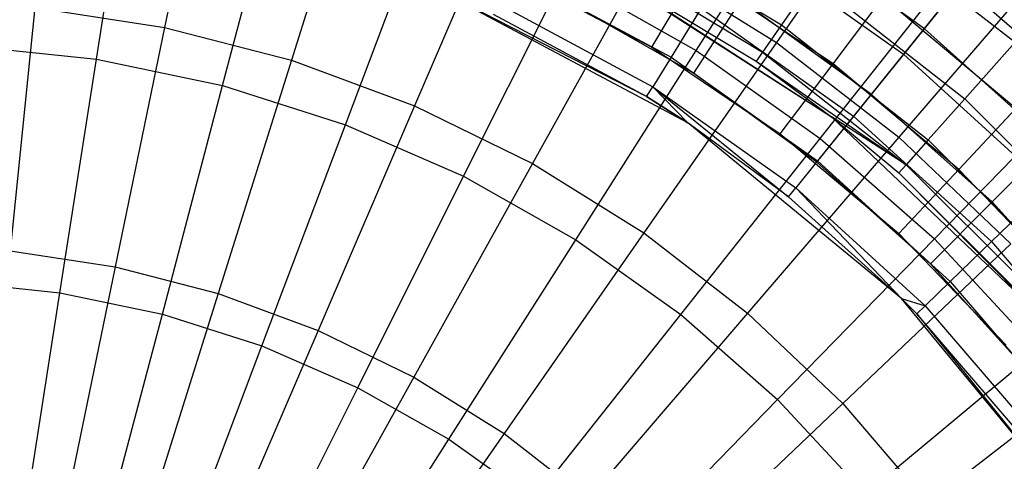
# Model space of a CAD drawing. Extents: x 0.1 to 16.1, y -7 to 7.
# Tile 82 of 108: x 8.21 to 9.308, y 0.932 to 1.425. Entities that reach past the tile are written whole.
import ezdxf

# ---------------------------------------------------------------- set-up
doc = ezdxf.new("R2010")
doc.units = 0
doc.header["$LTSCALE"] = 2.54
doc.layers.get('0').update_dxf_attribs({"color": 13, "linetype": 'CONTINUOUS'})

# ---------------------------------------------------------------- blocks, each defined once
blk = doc.blocks.new('DROPS_WOOD_C_PM_STL')
at = {"color": 0}
for p, q in [((8.4232, 1.6702, 2.6502), (8.3711, 1.4164, 2.5009)), ((8.4232, 1.6702, 2.6502), (8.3711, 1.4164, 2.5009)), ((8.2951, 1.3809, 2.5884), (8.3336, 1.6284, 2.7325)), ((8.2951, 1.3809, 2.5884), (8.3336, 1.6284, 2.7325)), ((8.5904, 1.6269, 2.6502), (8.5129, 1.3797, 2.5009)), ((8.5904, 1.6269, 2.6502), (8.5129, 1.3797, 2.5009)), ((8.4359, 1.3515, 2.5884), (8.4997, 1.5937, 2.7325)), ((8.4359, 1.3515, 2.5884), (8.4997, 1.5937, 2.7325)), ((9.1925, 1.5983, 2.8255), (9.054, 1.3994, 2.6502)), ((9.1925, 1.5983, 2.8255), (9.054, 1.3994, 2.6502)), ((8.9645, 1.3906, 2.7325), (9.0903, 1.5883, 2.9016)), ((8.9645, 1.3906, 2.7325), (9.0903, 1.5883, 2.9016)), ((8.7524, 1.5669, 2.6502), (8.6502, 1.3288, 2.5009)), ((8.7524, 1.5669, 2.6502), (8.6502, 1.3288, 2.5009)), ((8.573, 1.3077, 2.5884), (8.6614, 1.5421, 2.7325)), ((8.573, 1.3077, 2.5884), (8.6614, 1.5421, 2.7325)), ((9.1425, 1.5393, 8.071), (9.3203, 1.4, 8.071)), ((9.1425, 1.5393, 8.071), (9.3203, 1.4, 8.071)), ((8.8814, 1.5269, 8.5026), (9.0596, 1.4192, 8.5026)), ((8.8814, 1.5269, 8.5026), (9.0596, 1.4192, 8.5026)), ((9.2192, 1.4147, 15.9949), (9.0651, 1.526, 15.9949)), ((9.2192, 1.4147, 15.9949), (9.0651, 1.526, 15.9949)), ((9.0169, 1.5131, 8.0289), (9.1957, 1.3865, 8.0289)), ((9.0169, 1.5131, 8.0289), (9.1957, 1.3865, 8.0289)), ((8.9075, 1.4908, 2.6502), (8.7817, 1.2643, 2.5009)), ((8.9075, 1.4908, 2.6502), (8.7817, 1.2643, 2.5009)), ((8.8475, 1.4888, 10.1681), (9.1154, 1.3166, 10.1681)), ((8.8475, 1.4888, 10.1681), (9.1154, 1.3166, 10.1681)), ((8.8642, 1.4941, 8.7278), (9.0385, 1.3887, 8.7278)), ((8.8642, 1.4941, 8.7278), (9.0385, 1.3887, 8.7278)), ((8.9075, 1.4908, 2.6502), (9.054, 1.3994, 2.6502)), ((8.9075, 1.4908, 2.6502), (9.054, 1.3994, 2.6502)), ((8.7048, 1.2501, 2.5884), (8.8168, 1.4742, 2.7325)), ((8.7048, 1.2501, 2.5884), (8.8168, 1.4742, 2.7325)), ((8.7599, 1.4779, 8.4811), (8.9364, 1.3831, 8.4811)), ((8.7599, 1.4779, 8.4811), (8.9364, 1.3831, 8.4811)), ((8.7618, 1.475, 15.973), (8.9148, 1.3942, 15.973)), ((8.7618, 1.475, 15.973), (8.9148, 1.3942, 15.973)), ((8.8168, 1.4742, 2.7325), (8.9645, 1.3906, 2.7325)), ((8.8168, 1.4742, 2.7325), (8.9645, 1.3906, 2.7325)), ((8.8584, 1.4831, 8.9556), (9.0315, 1.3785, 8.9556)), ((8.8584, 1.4831, 8.9556), (9.0315, 1.3785, 8.9556)), ((8.8584, 1.4831, 8.9556), (9.1154, 1.3166, 10.1681)), ((8.8584, 1.4831, 8.9556), (9.1154, 1.3166, 10.1681)), ((8.9148, 1.3942, 15.973), (8.965, 1.4782, 15.962)), ((8.9148, 1.3942, 15.973), (8.965, 1.4782, 15.962)), ((9.1172, 1.3758, 15.962), (8.965, 1.4782, 15.962)), ((9.1172, 1.3758, 15.962), (8.965, 1.4782, 15.962)), ((9.1028, 1.2923, 2.7325), (9.2482, 1.476, 2.9016)), ((9.1028, 1.2923, 2.7325), (9.2482, 1.476, 2.9016)), ((9.3485, 1.4776, 2.8255), (9.1906, 1.2937, 2.6502)), ((9.3485, 1.4776, 2.8255), (9.1906, 1.2937, 2.6502)), ((9.2661, 1.474, 7.8179), (9.1957, 1.3865, 8.0289)), ((9.2661, 1.474, 7.8179), (9.1957, 1.3865, 8.0289)), ((9.2192, 1.4147, 15.9949), (9.2734, 1.482, 15.9487)), ((9.2192, 1.4147, 15.9949), (9.2734, 1.482, 15.9487)), ((9.2482, 1.476, 2.9016), (9.3938, 1.3481, 2.9016)), ((9.2482, 1.476, 2.9016), (9.3938, 1.3481, 2.9016)), ((9.0944, 1.4696, 8.2829), (9.0596, 1.4192, 8.5026)), ((9.0944, 1.4696, 8.2829), (9.0596, 1.4192, 8.5026)), ((9.0944, 1.4696, 8.2829), (9.2641, 1.3366, 8.2829)), ((9.0944, 1.4696, 8.2829), (9.2641, 1.3366, 8.2829)), ((8.9091, 1.3391, 8.9556), (8.6827, 1.4551, 10.0681)), ((8.9091, 1.3391, 8.9556), (8.6827, 1.4551, 10.0681)), ((8.955, 1.3096, 10.0681), (8.6827, 1.4551, 10.0681)), ((8.955, 1.3096, 10.0681), (8.6827, 1.4551, 10.0681)), ((8.7437, 1.4426, 8.7169), (8.916, 1.3501, 8.7169)), ((8.7437, 1.4426, 8.7169), (8.916, 1.3501, 8.7169)), ((8.9613, 1.3653, 16.033), (8.8137, 1.4499, 16.033)), ((8.9613, 1.3653, 16.033), (8.8137, 1.4499, 16.033)), ((9.0142, 1.4472, 16.0234), (8.9613, 1.3653, 16.033)), ((9.0142, 1.4472, 16.0234), (8.9613, 1.3653, 16.033)), ((9.1603, 1.3416, 16.0234), (9.0142, 1.4472, 16.0234)), ((9.1603, 1.3416, 16.0234), (9.0142, 1.4472, 16.0234)), ((9.1172, 1.3758, 15.962), (9.1731, 1.45, 15.9294)), ((9.1172, 1.3758, 15.962), (9.1731, 1.45, 15.9294)), ((9.3211, 1.3256, 15.9294), (9.1731, 1.45, 15.9294)), ((9.3211, 1.3256, 15.9294), (9.1731, 1.45, 15.9294)), ((8.2263, 1.4385, 2.5009), (8.1987, 1.1668, 2.379)), ((8.2263, 1.4385, 2.5009), (8.1987, 1.1668, 2.379)), ((8.2263, 1.4385, 2.5009), (8.3711, 1.4164, 2.5009)), ((8.2263, 1.4385, 2.5009), (8.3711, 1.4164, 2.5009)), ((8.9091, 1.3391, 8.9556), (8.7383, 1.4308, 8.9556)), ((8.9091, 1.3391, 8.9556), (8.7383, 1.4308, 8.9556)), ((8.9702, 1.4377, 8.2508), (8.9364, 1.3831, 8.4811)), ((8.9702, 1.4377, 8.2508), (8.9364, 1.3831, 8.4811)), ((8.9702, 1.4377, 8.2508), (9.1401, 1.3174, 8.2508)), ((8.9702, 1.4377, 8.2508), (9.1401, 1.3174, 8.2508)), ((9.0596, 1.4192, 8.5026), (9.0385, 1.3887, 8.7278)), ((9.0596, 1.4192, 8.5026), (9.0385, 1.3887, 8.7278)), ((9.0596, 1.4192, 8.5026), (9.2235, 1.2908, 8.5026)), ((9.0596, 1.4192, 8.5026), (9.2235, 1.2908, 8.5026)), ((8.3711, 1.4164, 2.5009), (8.3161, 1.1488, 2.379)), ((8.3711, 1.4164, 2.5009), (8.3161, 1.1488, 2.379)), ((8.3711, 1.4164, 2.5009), (8.5129, 1.3797, 2.5009)), ((8.3711, 1.4164, 2.5009), (8.5129, 1.3797, 2.5009)), ((9.1603, 1.3416, 16.0234), (9.2192, 1.4147, 15.9949)), ((9.1603, 1.3416, 16.0234), (9.2192, 1.4147, 15.9949)), ((9.2192, 1.4147, 15.9949), (9.3608, 1.2879, 15.9949)), ((9.2192, 1.4147, 15.9949), (9.3608, 1.2879, 15.9949)), ((8.1519, 1.3957, 2.5884), (8.2951, 1.3809, 2.5884)), ((8.1519, 1.3957, 2.5884), (8.2951, 1.3809, 2.5884)), ((9.054, 1.3994, 2.6502), (8.906, 1.1868, 2.5009)), ((9.054, 1.3994, 2.6502), (8.906, 1.1868, 2.5009)), ((9.054, 1.3994, 2.6502), (9.1906, 1.2937, 2.6502)), ((9.054, 1.3994, 2.6502), (9.1906, 1.2937, 2.6502)), ((9.3203, 1.4, 8.071), (9.2641, 1.3366, 8.2829)), ((9.3203, 1.4, 8.071), (9.2641, 1.3366, 8.2829)), ((8.8301, 1.1792, 2.5884), (8.9645, 1.3906, 2.7325)), ((8.8301, 1.1792, 2.5884), (8.9645, 1.3906, 2.7325)), ((8.9148, 1.3942, 15.973), (9.0582, 1.2976, 15.973)), ((8.9148, 1.3942, 15.973), (9.0582, 1.2976, 15.973)), ((8.9645, 1.3906, 2.7325), (9.1028, 1.2923, 2.7325)), ((8.9645, 1.3906, 2.7325), (9.1028, 1.2923, 2.7325)), ((9.0385, 1.3887, 8.7278), (9.0315, 1.3785, 8.9556)), ((9.0385, 1.3887, 8.7278), (9.0315, 1.3785, 8.9556)), ((9.0385, 1.3887, 8.7278), (9.1989, 1.263, 8.7278)), ((9.0385, 1.3887, 8.7278), (9.1989, 1.263, 8.7278)), ((9.1957, 1.3865, 8.0289), (9.1401, 1.3174, 8.2508)), ((9.1957, 1.3865, 8.0289), (9.1401, 1.3174, 8.2508)), ((9.1957, 1.3865, 8.0289), (9.3577, 1.2389, 8.0289)), ((9.1957, 1.3865, 8.0289), (9.3577, 1.2389, 8.0289)), ((8.2544, 1.12, 2.471), (8.2951, 1.3809, 2.5884)), ((8.2544, 1.12, 2.471), (8.2951, 1.3809, 2.5884)), ((8.2951, 1.3809, 2.5884), (8.4359, 1.3515, 2.5884)), ((8.2951, 1.3809, 2.5884), (8.4359, 1.3515, 2.5884)), ((8.5129, 1.3797, 2.5009), (8.4311, 1.1191, 2.379)), ((8.5129, 1.3797, 2.5009), (8.4311, 1.1191, 2.379)), ((8.5129, 1.3797, 2.5009), (8.6502, 1.3288, 2.5009)), ((8.5129, 1.3797, 2.5009), (8.6502, 1.3288, 2.5009)), ((8.9364, 1.3831, 8.4811), (8.916, 1.3501, 8.7169)), ((8.9364, 1.3831, 8.4811), (8.916, 1.3501, 8.7169)), ((8.9364, 1.3831, 8.4811), (9.0999, 1.2674, 8.4811)), ((8.9364, 1.3831, 8.4811), (9.0999, 1.2674, 8.4811)), ((9.0315, 1.3785, 8.9556), (9.1989, 1.263, 8.7278)), ((9.0315, 1.3785, 8.9556), (9.1989, 1.263, 8.7278)), ((9.0315, 1.3785, 8.9556), (9.1154, 1.3166, 8.9556)), ((9.0315, 1.3785, 8.9556), (9.1154, 1.3166, 8.9556)), ((9.0315, 1.3785, 8.9556), (9.1154, 1.3166, 10.1681)), ((9.0315, 1.3785, 8.9556), (9.1154, 1.3166, 10.1681)), ((9.0582, 1.2976, 15.973), (9.1172, 1.3758, 15.962)), ((9.0582, 1.2976, 15.973), (9.1172, 1.3758, 15.962)), ((9.2575, 1.2577, 15.962), (9.1172, 1.3758, 15.962)), ((9.2575, 1.2577, 15.962), (9.1172, 1.3758, 15.962)), ((9.0992, 1.2657, 16.033), (8.9613, 1.3653, 16.033)), ((9.0992, 1.2657, 16.033), (8.9613, 1.3653, 16.033)), ((8.3687, 1.0961, 2.471), (8.4359, 1.3515, 2.5884)), ((8.3687, 1.0961, 2.471), (8.4359, 1.3515, 2.5884)), ((8.4359, 1.3515, 2.5884), (8.573, 1.3077, 2.5884)), ((8.4359, 1.3515, 2.5884), (8.573, 1.3077, 2.5884)), ((8.9091, 1.3391, 8.9556), (8.916, 1.3501, 8.7169)), ((8.9091, 1.3391, 8.9556), (8.916, 1.3501, 8.7169)), ((8.916, 1.3501, 8.7169), (8.955, 1.3096, 8.9556)), ((8.916, 1.3501, 8.7169), (8.955, 1.3096, 8.9556)), ((8.916, 1.3501, 8.7169), (9.0674, 1.2271, 8.9556)), ((8.916, 1.3501, 8.7169), (9.0674, 1.2271, 8.9556)), ((8.916, 1.3501, 8.7169), (9.0755, 1.2372, 8.7169)), ((8.916, 1.3501, 8.7169), (9.0755, 1.2372, 8.7169)), ((9.0992, 1.2657, 16.033), (9.1603, 1.3416, 16.0234)), ((9.0992, 1.2657, 16.033), (9.1603, 1.3416, 16.0234)), ((9.1603, 1.3416, 16.0234), (9.2947, 1.2214, 16.0234)), ((9.1603, 1.3416, 16.0234), (9.2947, 1.2214, 16.0234)), ((9.2303, 1.1803, 2.7325), (9.3938, 1.3481, 2.9016)), ((9.2303, 1.1803, 2.7325), (9.3938, 1.3481, 2.9016)), ((8.955, 1.3096, 8.9556), (8.9091, 1.3391, 8.9556)), ((8.9091, 1.3391, 8.9556), (8.955, 1.3096, 10.0681)), ((8.955, 1.3096, 8.9556), (8.9091, 1.3391, 8.9556)), ((8.9091, 1.3391, 8.9556), (8.955, 1.3096, 10.0681)), ((9.2641, 1.3366, 8.2829), (9.2235, 1.2908, 8.5026)), ((9.2641, 1.3366, 8.2829), (9.2235, 1.2908, 8.5026)), ((9.2641, 1.3366, 8.2829), (9.4166, 1.1841, 8.2829)), ((9.2641, 1.3366, 8.2829), (9.4166, 1.1841, 8.2829)), ((8.6502, 1.3288, 2.5009), (8.5425, 1.0778, 2.379)), ((8.6502, 1.3288, 2.5009), (8.5425, 1.0778, 2.379)), ((8.6502, 1.3288, 2.5009), (8.7817, 1.2643, 2.5009)), ((8.6502, 1.3288, 2.5009), (8.7817, 1.2643, 2.5009)), ((9.2575, 1.2577, 15.962), (9.3211, 1.3256, 15.9294)), ((9.2575, 1.2577, 15.962), (9.3211, 1.3256, 15.9294)), ((8.4798, 1.0606, 2.471), (8.573, 1.3077, 2.5884)), ((8.4798, 1.0606, 2.471), (8.573, 1.3077, 2.5884)), ((8.573, 1.3077, 2.5884), (8.7048, 1.2501, 2.5884)), ((8.573, 1.3077, 2.5884), (8.7048, 1.2501, 2.5884)), ((9.0674, 1.2271, 8.9556), (8.955, 1.3096, 8.9556)), ((8.955, 1.3096, 8.9556), (8.955, 1.3096, 10.0681)), ((8.955, 1.3096, 8.9556), (8.955, 1.3096, 10.0681)), ((9.0674, 1.2271, 8.9556), (8.955, 1.3096, 8.9556)), ((9.0674, 1.2271, 8.9556), (8.955, 1.3096, 10.0681)), ((9.0674, 1.2271, 8.9556), (8.955, 1.3096, 10.0681)), ((9.1937, 1.1137, 10.0681), (8.955, 1.3096, 10.0681)), ((9.1937, 1.1137, 10.0681), (8.955, 1.3096, 10.0681)), ((9.1401, 1.3174, 8.2508), (9.0999, 1.2674, 8.4811)), ((9.1401, 1.3174, 8.2508), (9.0999, 1.2674, 8.4811)), ((9.1154, 1.3166, 8.9556), (9.1907, 1.2538, 8.9556)), ((9.1989, 1.263, 8.7278), (9.1154, 1.3166, 8.9556)), ((9.1989, 1.263, 8.7278), (9.1154, 1.3166, 8.9556)), ((9.1154, 1.3166, 8.9556), (9.1154, 1.3166, 10.1681)), ((9.1154, 1.3166, 10.1681), (9.1907, 1.2538, 8.9556)), ((9.1154, 1.3166, 8.9556), (9.1907, 1.2538, 8.9556)), ((9.1154, 1.3166, 10.1681), (9.1907, 1.2538, 8.9556)), ((9.1154, 1.3166, 10.1681), (9.3459, 1.0969, 10.1681)), ((9.1154, 1.3166, 8.9556), (9.1154, 1.3166, 10.1681)), ((9.1154, 1.3166, 10.1681), (9.3459, 1.0969, 10.1681)), ((9.1401, 1.3174, 8.2508), (9.2939, 1.1771, 8.2508)), ((9.1401, 1.3174, 8.2508), (9.2939, 1.1771, 8.2508)), ((9.0582, 1.2976, 15.973), (9.1906, 1.1863, 15.973)), ((9.0582, 1.2976, 15.973), (9.1906, 1.1863, 15.973)), ((8.9473, 1.0958, 2.5884), (9.1028, 1.2923, 2.7325)), ((8.9473, 1.0958, 2.5884), (9.1028, 1.2923, 2.7325)), ((9.1906, 1.2937, 2.6502), (9.0219, 1.0971, 2.5009)), ((9.1906, 1.2937, 2.6502), (9.0219, 1.0971, 2.5009)), ((9.1028, 1.2923, 2.7325), (9.2303, 1.1803, 2.7325)), ((9.1028, 1.2923, 2.7325), (9.2303, 1.1803, 2.7325)), ((9.1906, 1.2937, 2.6502), (9.3158, 1.1747, 2.6502)), ((9.1906, 1.2937, 2.6502), (9.3158, 1.1747, 2.6502)), ((9.2235, 1.2908, 8.5026), (9.1989, 1.263, 8.7278)), ((9.2235, 1.2908, 8.5026), (9.1989, 1.263, 8.7278)), ((9.2235, 1.2908, 8.5026), (9.3708, 1.1435, 8.5026)), ((9.2235, 1.2908, 8.5026), (9.3708, 1.1435, 8.5026)), ((9.2947, 1.2214, 16.0234), (9.3608, 1.2879, 15.9949)), ((9.2947, 1.2214, 16.0234), (9.3608, 1.2879, 15.9949)), ((8.7817, 1.2643, 2.5009), (8.6492, 1.0255, 2.379)), ((8.7817, 1.2643, 2.5009), (8.6492, 1.0255, 2.379)), ((8.7817, 1.2643, 2.5009), (8.906, 1.1868, 2.5009)), ((8.7817, 1.2643, 2.5009), (8.906, 1.1868, 2.5009)), ((9.0999, 1.2674, 8.4811), (9.0755, 1.2372, 8.7169)), ((9.0999, 1.2674, 8.4811), (9.0755, 1.2372, 8.7169)), ((9.2259, 1.1522, 16.033), (9.0992, 1.2657, 16.033)), ((9.2259, 1.1522, 16.033), (9.0992, 1.2657, 16.033)), ((9.0999, 1.2674, 8.4811), (9.2479, 1.1325, 8.4811)), ((9.0999, 1.2674, 8.4811), (9.2479, 1.1325, 8.4811)), ((9.1906, 1.1863, 15.973), (9.2575, 1.2577, 15.962)), ((9.1906, 1.1863, 15.973), (9.2575, 1.2577, 15.962)), ((9.1907, 1.2538, 8.9556), (9.1989, 1.263, 8.7278)), ((9.1907, 1.2538, 8.9556), (9.1989, 1.263, 8.7278)), ((9.1907, 1.2538, 8.9556), (9.3338, 1.1107, 8.9556)), ((9.3459, 1.0969, 10.1681), (9.1907, 1.2538, 8.9556)), ((9.3459, 1.0969, 10.1681), (9.1907, 1.2538, 8.9556)), ((9.1907, 1.2538, 8.9556), (9.3338, 1.1107, 8.9556)), ((9.1989, 1.263, 8.7278), (9.343, 1.1189, 8.7278)), ((9.1989, 1.263, 8.7278), (9.343, 1.1189, 8.7278)), ((9.3845, 1.1254, 15.962), (9.2575, 1.2577, 15.962)), ((9.3845, 1.1254, 15.962), (9.2575, 1.2577, 15.962)), ((8.5868, 1.0139, 2.471), (8.7048, 1.2501, 2.5884)), ((8.5868, 1.0139, 2.471), (8.7048, 1.2501, 2.5884)), ((8.7048, 1.2501, 2.5884), (8.8301, 1.1792, 2.5884)), ((8.7048, 1.2501, 2.5884), (8.8301, 1.1792, 2.5884)), ((9.0674, 1.2271, 8.9556), (9.0755, 1.2372, 8.7169)), ((9.0674, 1.2271, 8.9556), (9.0755, 1.2372, 8.7169)), ((9.0755, 1.2372, 8.7169), (9.1937, 1.1137, 8.9556)), ((9.0755, 1.2372, 8.7169), (9.1937, 1.1137, 8.9556)), ((9.0755, 1.2372, 8.7169), (9.22, 1.1054, 8.7169)), ((9.0755, 1.2372, 8.7169), (9.22, 1.1054, 8.7169)), ((9.2939, 1.1771, 8.2508), (9.3577, 1.2389, 8.0289)), ((9.2939, 1.1771, 8.2508), (9.3577, 1.2389, 8.0289)), ((9.1937, 1.1137, 8.9556), (9.0674, 1.2271, 8.9556)), ((9.0674, 1.2271, 8.9556), (9.1937, 1.1137, 10.0681)), ((9.1937, 1.1137, 8.9556), (9.0674, 1.2271, 8.9556)), ((9.0674, 1.2271, 8.9556), (9.1937, 1.1137, 10.0681)), ((9.2259, 1.1522, 16.033), (9.2947, 1.2214, 16.0234)), ((9.2259, 1.1522, 16.033), (9.2947, 1.2214, 16.0234)), ((9.4157, 1.0877, 16.0234), (9.2947, 1.2214, 16.0234)), ((9.4157, 1.0877, 16.0234), (9.2947, 1.2214, 16.0234)), ((8.906, 1.1868, 2.5009), (8.75, 0.9626, 2.379)), ((8.906, 1.1868, 2.5009), (8.75, 0.9626, 2.379)), ((8.906, 1.1868, 2.5009), (9.0219, 1.0971, 2.5009)), ((8.906, 1.1868, 2.5009), (9.0219, 1.0971, 2.5009)), ((8.6883, 0.9564, 2.471), (8.8301, 1.1792, 2.5884)), ((8.6883, 0.9564, 2.471), (8.8301, 1.1792, 2.5884)), ((8.8301, 1.1792, 2.5884), (8.9473, 1.0958, 2.5884)), ((8.8301, 1.1792, 2.5884), (8.9473, 1.0958, 2.5884)), ((9.0554, 1.0009, 2.5884), (9.2303, 1.1803, 2.7325)), ((9.0554, 1.0009, 2.5884), (9.2303, 1.1803, 2.7325)), ((9.1906, 1.1863, 15.973), (9.3104, 1.0615, 15.973)), ((9.1906, 1.1863, 15.973), (9.3104, 1.0615, 15.973)), ((9.2303, 1.1803, 2.7325), (9.3455, 1.0557, 2.7325)), ((9.2303, 1.1803, 2.7325), (9.3455, 1.0557, 2.7325)), ((9.2479, 1.1325, 8.4811), (9.2939, 1.1771, 8.2508)), ((9.2479, 1.1325, 8.4811), (9.2939, 1.1771, 8.2508)), ((9.2939, 1.1771, 8.2508), (9.4294, 1.019, 8.2508)), ((9.2939, 1.1771, 8.2508), (9.4294, 1.019, 8.2508)), ((8.1987, 1.1668, 2.379), (8.3161, 1.1488, 2.379)), ((8.1987, 1.1668, 2.379), (8.3161, 1.1488, 2.379)), ((9.3158, 1.1747, 2.6502), (9.128, 0.9962, 2.5009)), ((9.3158, 1.1747, 2.6502), (9.128, 0.9962, 2.5009)), ((8.3161, 1.1488, 2.379), (8.2589, 0.8704, 2.286)), ((8.3161, 1.1488, 2.379), (8.2589, 0.8704, 2.286)), ((8.3161, 1.1488, 2.379), (8.4311, 1.1191, 2.379)), ((8.3161, 1.1488, 2.379), (8.4311, 1.1191, 2.379)), ((9.34, 1.0261, 16.033), (9.2259, 1.1522, 16.033)), ((9.34, 1.0261, 16.033), (9.2259, 1.1522, 16.033)), ((8.1384, 1.132, 2.471), (8.2544, 1.12, 2.471)), ((8.1384, 1.132, 2.471), (8.2544, 1.12, 2.471)), ((9.22, 1.1054, 8.7169), (9.2479, 1.1325, 8.4811)), ((9.22, 1.1054, 8.7169), (9.2479, 1.1325, 8.4811)), ((9.2479, 1.1325, 8.4811), (9.3782, 0.9804, 8.4811)), ((9.2479, 1.1325, 8.4811), (9.3782, 0.9804, 8.4811)), ((8.2122, 0.8485, 2.3815), (8.2544, 1.12, 2.471)), ((8.2122, 0.8485, 2.3815), (8.2544, 1.12, 2.471)), ((8.2544, 1.12, 2.471), (8.3687, 1.0961, 2.471)), ((8.2544, 1.12, 2.471), (8.3687, 1.0961, 2.471)), ((8.4311, 1.1191, 2.379), (8.346, 0.8479, 2.286)), ((8.4311, 1.1191, 2.379), (8.346, 0.8479, 2.286)), ((8.4311, 1.1191, 2.379), (8.5425, 1.0778, 2.379)), ((8.4311, 1.1191, 2.379), (8.5425, 1.0778, 2.379)), ((9.2107, 1.0964, 8.9556), (9.1937, 1.1137, 8.9556)), ((9.1937, 1.1137, 8.9556), (9.22, 1.1054, 8.7169)), ((9.1937, 1.1137, 8.9556), (9.22, 1.1054, 8.7169)), ((9.1937, 1.1137, 8.9556), (9.1937, 1.1137, 10.0681)), ((9.1937, 1.1137, 8.9556), (9.1937, 1.1137, 10.0681)), ((9.2107, 1.0964, 8.9556), (9.1937, 1.1137, 8.9556)), ((9.2107, 1.0964, 8.9556), (9.1937, 1.1137, 10.0681)), ((9.2107, 1.0964, 8.9556), (9.1937, 1.1137, 10.0681)), ((9.3896, 0.875, 10.0681), (9.1937, 1.1137, 10.0681)), ((9.3896, 0.875, 10.0681), (9.1937, 1.1137, 10.0681)), ((9.2107, 1.0964, 8.9556), (9.22, 1.1054, 8.7169)), ((9.2107, 1.0964, 8.9556), (9.22, 1.1054, 8.7169)), ((9.22, 1.1054, 8.7169), (9.3472, 0.957, 8.7169)), ((9.22, 1.1054, 8.7169), (9.3472, 0.957, 8.7169)), ((8.2987, 0.8304, 2.3815), (8.3687, 1.0961, 2.471)), ((8.2987, 0.8304, 2.3815), (8.3687, 1.0961, 2.471)), ((8.3687, 1.0961, 2.471), (8.4798, 1.0606, 2.471)), ((8.3687, 1.0961, 2.471), (8.4798, 1.0606, 2.471)), ((8.7835, 0.8888, 2.471), (8.9473, 1.0958, 2.5884)), ((8.7835, 0.8888, 2.471), (8.9473, 1.0958, 2.5884)), ((9.0219, 1.0971, 2.5009), (8.844, 0.8899, 2.379)), ((9.0219, 1.0971, 2.5009), (8.844, 0.8899, 2.379)), ((8.9473, 1.0958, 2.5884), (9.0554, 1.0009, 2.5884)), ((8.9473, 1.0958, 2.5884), (9.0554, 1.0009, 2.5884)), ((9.0219, 1.0971, 2.5009), (9.128, 0.9962, 2.5009)), ((9.0219, 1.0971, 2.5009), (9.128, 0.9962, 2.5009)), ((9.3369, 0.9491, 8.9556), (9.2107, 1.0964, 8.9556)), ((9.2107, 1.0964, 8.9556), (9.3896, 0.875, 10.0681)), ((9.2107, 1.0964, 8.9556), (9.3896, 0.875, 10.0681)), ((9.3369, 0.9491, 8.9556), (9.2107, 1.0964, 8.9556)), ((8.5425, 1.0778, 2.379), (8.4304, 0.8166, 2.286)), ((8.5425, 1.0778, 2.379), (8.4304, 0.8166, 2.286)), ((8.5425, 1.0778, 2.379), (8.6492, 1.0255, 2.379)), ((8.5425, 1.0778, 2.379), (8.6492, 1.0255, 2.379)), ((8.3829, 0.8036, 2.3815), (8.4798, 1.0606, 2.471)), ((8.3829, 0.8036, 2.3815), (8.4798, 1.0606, 2.471)), ((8.4798, 1.0606, 2.471), (8.5868, 1.0139, 2.471)), ((8.4798, 1.0606, 2.471), (8.5868, 1.0139, 2.471)), ((9.1531, 0.8953, 2.5884), (9.3455, 1.0557, 2.7325)), ((9.1531, 0.8953, 2.5884), (9.3455, 1.0557, 2.7325)), ((9.4283, 1.0437, 2.6502), (9.2234, 0.8851, 2.5009)), ((9.4283, 1.0437, 2.6502), (9.2234, 0.8851, 2.5009)), ((8.6492, 1.0255, 2.379), (8.5113, 0.777, 2.286)), ((8.6492, 1.0255, 2.379), (8.5113, 0.777, 2.286)), ((8.6492, 1.0255, 2.379), (8.75, 0.9626, 2.379)), ((8.6492, 1.0255, 2.379), (8.75, 0.9626, 2.379)), ((8.4639, 0.7681, 2.3815), (8.5868, 1.0139, 2.471)), ((8.4639, 0.7681, 2.3815), (8.5868, 1.0139, 2.471)), ((8.5868, 1.0139, 2.471), (8.6883, 0.9564, 2.471)), ((8.5868, 1.0139, 2.471), (8.6883, 0.9564, 2.471)), ((8.8711, 0.8118, 2.471), (9.0554, 1.0009, 2.5884)), ((8.8711, 0.8118, 2.471), (9.0554, 1.0009, 2.5884)), ((9.0554, 1.0009, 2.5884), (9.1531, 0.8953, 2.5884)), ((9.0554, 1.0009, 2.5884), (9.1531, 0.8953, 2.5884)), ((9.128, 0.9962, 2.5009), (8.9301, 0.8081, 2.379)), ((9.128, 0.9962, 2.5009), (8.9301, 0.8081, 2.379)), ((9.128, 0.9962, 2.5009), (9.2234, 0.8851, 2.5009)), ((9.128, 0.9962, 2.5009), (9.2234, 0.8851, 2.5009)), ((8.5409, 0.7246, 2.3815), (8.6883, 0.9564, 2.471)), ((8.5409, 0.7246, 2.3815), (8.6883, 0.9564, 2.471)), ((8.75, 0.9626, 2.379), (8.5876, 0.7294, 2.286)), ((8.75, 0.9626, 2.379), (8.5876, 0.7294, 2.286)), ((8.6883, 0.9564, 2.471), (8.7835, 0.8888, 2.471)), ((8.6883, 0.9564, 2.471), (8.7835, 0.8888, 2.471)), ((8.75, 0.9626, 2.379), (8.844, 0.8899, 2.379)), ((8.75, 0.9626, 2.379), (8.844, 0.8899, 2.379))]:
    blk.add_line(p, q, dxfattribs=at)

msp = doc.modelspace()

# ---------------------------------------------------------------- block references
at = {"color": 0}
msp.add_blockref('DROPS_WOOD_C_PM_STL', (0, 0), dxfattribs=at)

doc.saveas('drawing.dxf')
